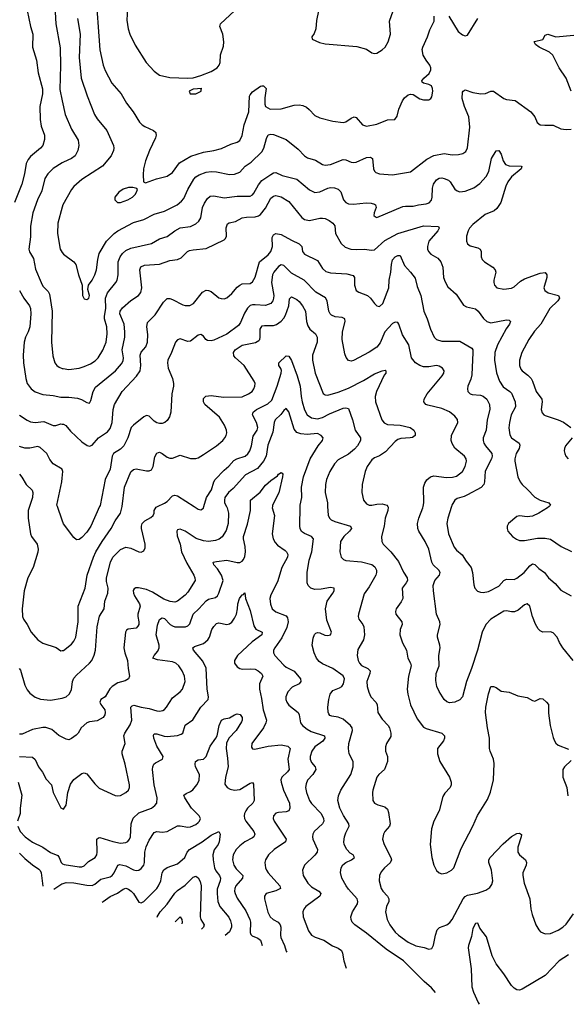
# Model space of a CAD drawing. Header units: inches. Extents: x 1308439 to 1441336, y 959892 to 1036309.
# Tile 103 of 167: x 1389671 to 1393900, y 976155 to 983761. Entities that reach past the tile are written whole.
import ezdxf

# ---------------------------------------------------------------- set-up
doc = ezdxf.new("R2010")
doc.units = ezdxf.units.IN
doc.header["$MEASUREMENT"] = 0
for name, color, linetype in [('B3987', 7, 'Continuous'), ('B3988', 7, 'Continuous'), ('B3997', 7, 'Continuous'), ('B3998', 7, 'Continuous')]:
    doc.layers.add(name, color=color, linetype=linetype)

msp = doc.modelspace()

# ---------------------------------------------------------------- linework, layer by layer
at = {"layer": 'B3987', "color": 6}
msp.add_line((1390000, 979893.9, 2600), (1389961.8, 980000, 2600), dxfattribs=at)
for points, elevation in [([(1389746.3, 980000), (1389736, 979970), (1389737.4, 979910), (1389753.8, 979790), (1389761.4, 979770), (1389804.9, 979710), (1389814.3, 979670), (1389811.4, 979648.6), (1389774.4, 979530), (1389733.2, 979450), (1389704.9, 979350), (1389689.7, 979209.7), (1389692, 979150), (1389699.5, 979130), (1389729, 979089), (1389760.1, 979030), (1389812.2, 978970), (1389850, 978946.1), (1389952.5, 978912.5), (1389990, 978885.7), (1390000, 978887)], 2500), ([(1389668.1, 978748.1), (1389677.6, 978737.6), (1389710, 978621.4), (1389730, 978583.3), (1389750, 978558.5), (1389790, 978528), (1389832, 978512), (1389910, 978505.6), (1390000, 978520)], 2400), ([(1390000, 978218.1), (1389972.6, 978232.6), (1389918.5, 978278.5), (1389873.9, 978293.9), (1389850, 978294), (1389770, 978278.8), (1389690, 978241.4), (1389670, 978242.7)], 2300), ([(1389670, 978070), (1389770, 978065.4), (1389790, 978046.1), (1389815.1, 977990), (1389847.3, 977947.3), (1389874.4, 977894.4), (1389916.4, 977850), (1389929.5, 977790), (1389938.9, 977770), (1389990, 977673.2), (1390000, 977668.1)], 2200), ([(1389660.2, 977870), (1389687.7, 977770), (1389675.6, 977670), (1389675.2, 977630), (1389654, 977570)], 2100), ([(1389657.9, 977530), (1389675.5, 977490), (1389713.9, 977450), (1389770, 977406.5), (1389849.5, 977369.5), (1389907.8, 977327.8), (1389964.9, 977304.9), (1389976, 977290), (1389990.6, 977250.6), (1390000, 977242.6)], 2100), ([(1389670, 977322.8), (1389710, 977282), (1389770, 977231.7), (1389820.1, 977200.1), (1389829.7, 977189.7), (1389836.4, 977170), (1389848.5, 977068.9)], 2000), ([(1389934.9, 977045.4), (1389995.2, 977084.8), (1390000, 977086.5)], 2000)]:
    msp.add_lwpolyline(points, dxfattribs=dict(at, elevation=elevation))
at = {"layer": 'B3988', "color": 6}
for points, elevation in [([(1389940.3, 983910), (1389948.9, 983730), (1389984, 983544), (1389987.1, 983407.1), (1389981.8, 983221.8), (1390000, 983135.1)], 2900), ([(1389714.6, 983894.6), (1389754.8, 983710), (1389772.5, 983650), (1389769.8, 983549.8), (1389799.8, 983450), (1389813.2, 983350), (1389846.9, 983226.9), (1389846.9, 983190), (1389826.3, 983090), (1389828.8, 982990), (1389837.8, 982937.8), (1389862, 982870), (1389863.7, 982836.3), (1389849.1, 982790), (1389832.9, 982770), (1389754.9, 982705.1), (1389737.4, 982682.6), (1389721.4, 982650), (1389708, 982570), (1389688.2, 982490), (1389631.3, 982350)], 2800), ([(1390000, 982654.8), (1389928.7, 982611.3), (1389887.3, 982570), (1389864.7, 982535.3), (1389840.8, 982439.2), (1389808.6, 982370), (1389771.6, 982270), (1389754.2, 982165.8), (1389755.7, 982084.3), (1389742.3, 981990), (1389747.6, 981967.6), (1389777, 981916.9), (1389793, 981833), (1389836.7, 981730), (1389850, 981704), (1389890, 981662.1), (1389901.4, 981641.4), (1389922.5, 981510), (1389915.8, 981270), (1389925.8, 981165.8), (1389941.9, 981110), (1389957.6, 981090), (1389976.7, 981076.7), (1390000, 981067.8)], 2900), ([(1390000, 982313.2), (1389965.1, 982190), (1389962.1, 982110), (1389982.9, 981990), (1390000, 981964.2)], 3000), ([(1389670, 981668.2), (1389702.8, 981610), (1389745.9, 981550), (1389754, 981530), (1389756.1, 981490), (1389748.5, 981390), (1389736.1, 981350), (1389715.7, 981310), (1389704.8, 981270), (1389698.1, 981170), (1389700, 981110), (1389717.4, 980990), (1389729.2, 980950), (1389758.4, 980910), (1389790, 980886.5), (1389850, 980867.2), (1389930, 980859.3), (1389990, 980844.1), (1390000, 980844.3)], 2800), ([(1389670, 980705.5), (1389727.7, 980667.7), (1389755.2, 980655.2), (1389790, 980650), (1389857.9, 980657.8), (1389930, 980627.1), (1389950, 980627.5), (1389990, 980638.3), (1390000, 980637.9)], 2700), ([(1390000, 980287), (1389999.1, 980290), (1389928.7, 980330), (1389903.5, 980363.5), (1389881.1, 980410), (1389830, 980457.2), (1389810, 980463), (1389750, 980451.2), (1389710, 980450.9), (1389670, 980463.9)], 2600), ([(1389670, 980251.5), (1389688.2, 980228.2), (1389719.9, 980170), (1389767, 980127), (1389772.2, 980110), (1389770.6, 980070.6), (1389746.3, 980000)], 2500), ([(1389961.8, 980000), (1389958.2, 980010), (1389996.8, 980190), (1390000, 980220.4)], 2600)]:
    msp.add_lwpolyline(points, dxfattribs=dict(at, elevation=elevation))
at = {"layer": 'B3997', "color": 6}
for points, elevation in [([(1390000, 977668.1), (1390010, 977663), (1390030, 977694), (1390041.5, 977790), (1390063.2, 977856.8), (1390088.4, 977891.6), (1390150, 977938.5), (1390170, 977943.6), (1390190, 977935.5), (1390250, 977857.2), (1390284.8, 977824.8), (1390407.6, 977767.6), (1390430, 977765), (1390450, 977768.8), (1390489.4, 977790), (1390511.2, 977810), (1390519.6, 977830), (1390519.7, 977850), (1390486.6, 978010), (1390462.5, 978090), (1390461.9, 978110), (1390486.1, 978170), (1390476.1, 978230), (1390482.2, 978250), (1390524.9, 978315.1), (1390537.6, 978350), (1390530.3, 978450), (1390539.2, 978460.8), (1390553.1, 978466.9), (1390610.2, 978450.2), (1390670, 978441.2), (1390730, 978421.1), (1390750, 978418.8), (1390776.3, 978423.8), (1390790, 978432.1), (1390804.3, 978450), (1390850, 978523.3), (1390910.9, 978569.1), (1390928.3, 978590), (1390949.5, 978650), (1390944.5, 978690), (1390926.1, 978730), (1390899.2, 978770), (1390875.7, 978790), (1390850, 978801.3), (1390735, 978815), (1390699.6, 978830), (1390709.9, 978850), (1390737.6, 978882.4), (1390749.1, 978910), (1390748.3, 978930), (1390725.1, 979010), (1390735.8, 979084.2), (1390750, 979128.5), (1390770, 979139.9), (1390790, 979134.3), (1390833.1, 979090), (1390850, 979077.8), (1390870, 979071), (1390952.5, 979070), (1390970, 979078.2), (1390984.6, 979095.4), (1391010, 979170), (1391053.4, 979210), (1391110, 979272.3), (1391130, 979284.6), (1391182.9, 979297.1), (1391198.8, 979310), (1391210.1, 979330), (1391242, 979430), (1391230, 979469.9), (1391198.8, 979518.8), (1391169, 979550), (1391165, 979570), (1391190, 979577.1), (1391270, 979585.1), (1391350, 979567.7), (1391370, 979568.7), (1391390, 979579.4), (1391399.6, 979590), (1391410, 979614.2), (1391414.5, 979650), (1391411.5, 979691.5), (1391399, 979750), (1391399.6, 979770), (1391430, 979865.1), (1391454.5, 979970), (1391453.6, 980000)], 2200), ([(1391267.6, 980000), (1391272.4, 979990), (1391283.7, 979950), (1391280.5, 979870), (1391265.2, 979814.8), (1391234.5, 979765.5), (1391212.3, 979747.7), (1391183, 979737), (1391130, 979730.8), (1391090, 979734.3), (1391034.8, 979754.8), (1390949.2, 979810.9), (1390910, 979824.8), (1390890, 979820.6), (1390884.6, 979810), (1390885.9, 979774.1), (1390910.9, 979710.9), (1390921.1, 979650), (1390962, 979562), (1391014.8, 979470), (1391024.1, 979450), (1391024.8, 979430), (1390970, 979338.2), (1390950, 979314.6), (1390890, 979270), (1390870, 979262.8), (1390832.2, 979267.8), (1390785.2, 979285.2), (1390697.7, 979337.7), (1390650, 979358.5), (1390588.3, 979371.7), (1390568.3, 979371.7), (1390554.6, 979365.4), (1390548.5, 979351.5), (1390551, 979330), (1390558.8, 979310), (1390597.1, 979250), (1390600.7, 979230), (1390584.3, 979170), (1390583.1, 979150), (1390590.4, 979109.6), (1390590.2, 979090), (1390583.8, 979076.2), (1390570, 979060.3), (1390507.7, 979052.3), (1390495.6, 979044.4), (1390487.1, 979030), (1390476.4, 978910), (1390483.5, 978870), (1390504.5, 978810), (1390508.3, 978748.3), (1390518.6, 978690), (1390511.9, 978670), (1390485.1, 978654.9), (1390430, 978639), (1390383.9, 978610), (1390366.8, 978593.2), (1390330, 978531.5), (1390296.6, 978510), (1390289.7, 978490), (1390298, 978470), (1390327.3, 978430), (1390331.7, 978410), (1390328.6, 978390), (1390314.7, 978370), (1390270, 978345.8), (1390210, 978337.5), (1390190.5, 978329.5), (1390145.5, 978290), (1390121.5, 978250), (1390106.1, 978233.9), (1390070, 978207.4), (1390050, 978199.4), (1390030, 978202.3), (1390000, 978218.1)], 2300), ([(1390000, 978520), (1390030, 978531.2), (1390052, 978550), (1390070, 978585), (1390080, 978650), (1390090, 978674.9), (1390110, 978698.9), (1390210.7, 978790), (1390228.1, 978811.9), (1390246.9, 978853.1), (1390256.3, 978890), (1390269.5, 979070), (1390287.2, 979152.8), (1390323.1, 979210), (1390327.5, 979270), (1390351.7, 979330), (1390353.8, 979370), (1390342.5, 979422.5), (1390342.5, 979450), (1390371.8, 979570), (1390389.4, 979610), (1390450, 979669.8), (1390490, 979686.6), (1390530, 979680), (1390590, 979649.5), (1390610, 979647.2), (1390630, 979657.6), (1390639.8, 979680.2), (1390641.2, 979710), (1390612.9, 979830), (1390610.5, 979850), (1390617.3, 979870), (1390636.1, 979890), (1390684.1, 979915.9), (1390701.1, 979930), (1390709.9, 979950), (1390710.3, 979970), (1390724.6, 979995.4), (1390734.6, 980000)], 2400), ([(1390000, 978887), (1390008.1, 978888.1), (1390070, 978936.7), (1390090, 978960.6), (1390105, 978990), (1390122.8, 979110), (1390121.6, 979230), (1390177.3, 979370), (1390192.3, 979470), (1390241.3, 979610), (1390259.8, 979650), (1390307.8, 979730), (1390376.6, 979830), (1390407.9, 979890), (1390450, 979950), (1390460.8, 979990), (1390462, 980000)], 2500), ([(1390287.5, 980000), (1390220.2, 979850), (1390190, 979803.4), (1390150, 979762.1), (1390130, 979746.4), (1390110, 979743.5), (1390090, 979760.5), (1390010, 979866.1), (1390000, 979893.9)], 2600), ([(1391018.8, 980000), (1391050, 979979.6), (1391070, 979974.5), (1391090, 979987.2), (1391093.7, 980000)], 2400), ([(1391622, 980000), (1391621.1, 979990), (1391639.9, 979930), (1391620.6, 979790), (1391627.9, 979750), (1391642.9, 979722.9), (1391662.6, 979702.7), (1391721, 979661), (1391732.2, 979650), (1391740.7, 979630), (1391738.6, 979610), (1391695.8, 979530), (1391662.3, 979417.7), (1391610, 979317.1), (1391603.6, 979290), (1391607.1, 979247.1), (1391621.6, 979210), (1391650, 979187.2), (1391730, 979156.9), (1391740.2, 979140.2), (1391744.7, 979110), (1391734.6, 979065.4), (1391694.6, 978985.4), (1391640.1, 978910), (1391630.3, 978890), (1391630.3, 978870), (1391642.5, 978850), (1391710, 978775.6), (1391730, 978759.9), (1391790, 978729), (1391839.4, 978670), (1391842.8, 978650), (1391829.5, 978630.5), (1391775.7, 978604.3), (1391741.3, 978570), (1391726.6, 978530), (1391727.2, 978510), (1391733.9, 978490), (1391750, 978466.8), (1391820.7, 978410), (1391829.8, 978390), (1391840.7, 978330), (1391855, 978310), (1391890, 978281.2), (1391922.3, 978262.3), (1392024, 978230), (1392028.4, 978210), (1392011.8, 978188.1), (1391950, 978144.8), (1391926, 978110), (1391913.5, 978070), (1391912.9, 978050), (1391924.1, 978024.1), (1391953.9, 977990), (1391956.7, 977970), (1391934.3, 977930), (1391894, 977886), (1391882, 977858), (1391878.3, 977830), (1391884.5, 977790), (1391908, 977730), (1391925.1, 977705.1), (1391999.5, 977630), (1392018, 977590), (1392018.7, 977570), (1392010, 977548.4), (1391944.5, 977490), (1391933.8, 977470), (1391931, 977450), (1391934.3, 977430), (1391970, 977350), (1391966.9, 977330), (1391950, 977306.8), (1391869.8, 977230.2), (1391854.2, 977190), (1391860.2, 977150), (1391896.6, 977090), (1391923.3, 977063.3), (1391980.6, 977030), (1391995.6, 977010), (1391988.4, 976990), (1391879.6, 976910), (1391865.1, 976890), (1391858.5, 976870), (1391860.9, 976830), (1391901.9, 976721.9), (1391923.5, 976690), (1391953.7, 976673.7), (1392018.6, 976650), (1392086.3, 976606.3), (1392130, 976589.8), (1392155.6, 976570), (1392163.6, 976550), (1392173.2, 976490), (1392191.3, 976433.7)], 2200), ([(1392881.2, 976246.6), (1392850, 976282.9), (1392794.7, 976330), (1392634.3, 976490), (1392501.7, 976581.7), (1392350, 976705.5), (1392258.4, 976770), (1392238.4, 976790), (1392230.1, 976810), (1392229.1, 976830), (1392239.9, 976870), (1392279.1, 976930), (1392283.3, 976950), (1392276.1, 976970), (1392210, 977043.4), (1392191.7, 977070), (1392159.4, 977130), (1392147.9, 977172.1), (1392153.8, 977210), (1392167.6, 977232.4), (1392190.5, 977249.5), (1392234.2, 977270), (1392255.9, 977290), (1392245.4, 977310), (1392223.6, 977323.6), (1392196.6, 977350), (1392175.5, 977390), (1392173.7, 977410), (1392179.5, 977450), (1392190, 977480.7), (1392215.6, 977530), (1392211.9, 977550), (1392172.6, 977612.6), (1392143.3, 977670), (1392127.9, 977730), (1392133.6, 977766.4), (1392149.8, 977810), (1392228.2, 977930), (1392246.8, 977990), (1392246.4, 978030), (1392214.3, 978090), (1392209, 978130), (1392213.4, 978170), (1392239.8, 978270), (1392238.6, 978290), (1392226, 978310), (1392170, 978358.1), (1392130, 978373.7), (1392081, 978381), (1392067, 978387), (1392058, 978398), (1392052.2, 978412.2), (1392050.3, 978450.3), (1392057.1, 978510), (1392067.3, 978550), (1392090, 978579.6), (1392141.1, 978598.9), (1392157.7, 978610), (1392170.7, 978630), (1392180.3, 978670), (1392170, 978692.5), (1392090, 978749), (1392010, 978784), (1391983.9, 978803.9), (1391964.2, 978830), (1391944.5, 978870), (1391929.1, 978930), (1391936.7, 978983.3), (1391947.6, 979012.4), (1391957.9, 979022.1), (1391970, 979027.7), (1391990, 979023.8), (1392027.5, 979007.5), (1392050, 979003), (1392071.6, 979010), (1392078, 979030), (1392043.7, 979123.7), (1392033, 979210), (1392046.5, 979270), (1392089.7, 979330), (1392098.8, 979350), (1392098.5, 979370), (1392070, 979374.7), (1391998.4, 979361.6), (1391950, 979360.8), (1391919.5, 979370), (1391899.2, 979390), (1391891.3, 979411.3), (1391890.3, 979490), (1391906.9, 979586.9), (1391927.4, 979650), (1391940.2, 979750), (1391923.8, 979770), (1391871.6, 979791.6), (1391847.7, 979807.7), (1391836.9, 979830), (1391834.7, 979850), (1391837.1, 980000)], 2300), ([(1392049, 980000), (1392052.9, 979932.9), (1392063.4, 979910), (1392077.3, 979897.3), (1392104, 979884), (1392224.7, 979850), (1392232, 979832), (1392218.5, 979810), (1392173.5, 979770), (1392149.5, 979730), (1392144.4, 979650), (1392153.6, 979610), (1392171.4, 979591.4), (1392190, 979584.1), (1392310, 979573.8), (1392390, 979552.1), (1392414.1, 979534.1), (1392425.7, 979510), (1392427.1, 979490), (1392421.9, 979470), (1392370, 979381.4), (1392330, 979326.7), (1392286.6, 979170), (1392284.5, 979150), (1392289.7, 979130), (1392321.1, 979090), (1392329.2, 979070), (1392333.4, 979010), (1392325, 978970), (1392283.1, 978896.9), (1392276.9, 978850), (1392285.7, 978810), (1392295.3, 978790), (1392311.7, 978771.7), (1392358.3, 978750), (1392377.5, 978730), (1392374.3, 978710), (1392351.8, 978650), (1392353.6, 978610), (1392366.1, 978566.1), (1392383, 978530), (1392421.9, 978490), (1392430.6, 978470), (1392437.6, 978410), (1392470, 978358.7), (1392515.3, 978310), (1392526.2, 978290), (1392538.1, 978250), (1392537, 978223), (1392503.8, 978170), (1392495.4, 978144.6), (1392496.9, 978110), (1392510.9, 978069.1), (1392510.1, 978030), (1392488.9, 977970), (1392444.6, 977930), (1392429, 977910), (1392397.8, 977810), (1392395.5, 977790), (1392398.9, 977730), (1392410.1, 977710.1), (1392435.9, 977695.9), (1392490, 977679.5), (1392510, 977662.5), (1392518, 977638), (1392530.9, 977550), (1392526.7, 977530), (1392491.4, 977490), (1392479.8, 977470), (1392472.7, 977430), (1392484.4, 977390), (1392537.5, 977290), (1392541.6, 977270), (1392532.3, 977247.7), (1392486.9, 977210), (1392461.1, 977178.9), (1392450.1, 977149.9), (1392447.9, 977110), (1392462.4, 977050), (1392475, 977030), (1392512.4, 976990), (1392521.4, 976970), (1392520.6, 976950), (1392503.3, 976910), (1392496.5, 976870), (1392509.1, 976810), (1392528.3, 976770), (1392570, 976713.1), (1392597.2, 976690), (1392670, 976635.3), (1392730, 976607.6), (1392794.3, 976594.3), (1392830, 976581.7), (1392853.4, 976586.6), (1392867.3, 976612.7), (1392880.8, 976690), (1392895.8, 976730), (1392912.6, 976747.4), (1392970, 976769), (1392993.2, 976786.8), (1393010, 976810.5), (1393095.8, 976970), (1393110, 976988.4), (1393130, 976998.6), (1393206, 977014), (1393270, 977037.4), (1393302.5, 977057.5), (1393318.2, 977081.8), (1393324.4, 977110), (1393315, 977190), (1393294.3, 977250), (1393294.6, 977270), (1393304.9, 977290), (1393405.3, 977394.7), (1393470, 977452.6), (1393510, 977475.2), (1393530, 977478.2), (1393545.8, 977465.8), (1393544.5, 977450), (1393517.5, 977370), (1393519, 977330), (1393530.8, 977310), (1393577.5, 977270), (1393585.8, 977250), (1393582.1, 977230), (1393557.1, 977170), (1393556.3, 977150), (1393566.4, 977090), (1393610.1, 976970), (1393617.3, 976890), (1393627.8, 976850), (1393657, 976770), (1393679.3, 976730), (1393693.8, 976713.8), (1393730, 976700.1), (1393770, 976703), (1393830, 976727.4), (1393866.1, 976750), (1393890, 976773.8), (1393946.5, 976853.5)], 2400), ([(1392513, 980000), (1392516, 979996), (1392514.5, 979970), (1392492.1, 979910), (1392485.3, 979850), (1392465.6, 979770), (1392467.9, 979730), (1392478.8, 979710), (1392536.7, 979650), (1392596.8, 979576.8), (1392634.7, 979494.7), (1392664.4, 979450), (1392665.2, 979430), (1392655.6, 979410), (1392625.8, 979370), (1392628.9, 979290), (1392616.9, 979263.1), (1392578.4, 979210), (1392572, 979190), (1392575.1, 979170), (1392622.3, 979110), (1392625.2, 979090), (1392608.9, 979050), (1392607.2, 979010), (1392627.9, 978947.9), (1392658.5, 978890), (1392669, 978830), (1392688.8, 978790), (1392693.4, 978770), (1392673.2, 978690), (1392663.8, 978590), (1392667.5, 978550), (1392688.8, 978468.8), (1392740.2, 978360.2), (1392790, 978296.8), (1392810, 978284.9), (1392930.4, 978250.4), (1392951.7, 978230), (1392952, 978210), (1392944.9, 978190), (1392898.4, 978130), (1392896.3, 978090), (1392915.8, 978030), (1392989.2, 977910), (1393002.9, 977870), (1393002.8, 977850), (1392994.2, 977830), (1392954.9, 977785.1), (1392939.8, 977760.2), (1392910.7, 977649.3), (1392870.1, 977569.8), (1392851.8, 977510), (1392841, 977390), (1392854.8, 977290), (1392869.4, 977230), (1392889, 977189), (1392910, 977170.2), (1392930, 977163.5), (1392970, 977171.7), (1393004.5, 977190), (1393023.4, 977210), (1393080.1, 977359.9), (1393169.9, 977530), (1393206.1, 977613.9), (1393283.7, 977736.3), (1393306.2, 977793.8), (1393330.7, 977890), (1393335.7, 978015.7), (1393330.3, 978050), (1393302.9, 978110), (1393298.3, 978130), (1393300.1, 978210), (1393282.7, 978290), (1393268.2, 978410), (1393271.2, 978450), (1393290, 978553), (1393310, 978610.2), (1393330, 978610.2), (1393350, 978602), (1393390, 978574), (1393450, 978566), (1393518.3, 978538.3), (1393590, 978524.8), (1393630, 978501.4), (1393650, 978497.1), (1393690, 978517), (1393710, 978515.1), (1393738.9, 978490), (1393754.2, 978470), (1393755.4, 978404.6), (1393768.2, 978308.2), (1393790, 978214.9), (1393799.8, 978190), (1393812.2, 978172.2), (1393830, 978158.2), (1393910, 978127.2)], 2500), ([(1393946.2, 978810), (1393864.8, 978910), (1393839.2, 978950), (1393822.7, 978990), (1393790, 979024.9), (1393770, 979031.9), (1393710, 979030.8), (1393690, 979039.6), (1393674.5, 979054.5), (1393653, 979093), (1393630.9, 979150), (1393610, 979230), (1393590, 979248.9), (1393570, 979241.7), (1393519.3, 979200.7), (1393491.8, 979188.2), (1393470, 979187.2), (1393430, 979195.5), (1393410, 979192.3), (1393310.3, 979130), (1393271.7, 979090), (1393242.1, 979030), (1393205.3, 978890), (1393159.8, 978750), (1393120.5, 978650), (1393089.5, 978530.5), (1393070, 978507.5), (1393031.5, 978488.5), (1392990, 978483.7), (1392970, 978490.8), (1392948.7, 978510), (1392910, 978570.9), (1392892.3, 978610), (1392883.5, 978656.5), (1392886.8, 978710), (1392909.1, 978770), (1392906.6, 978850), (1392917.7, 978910), (1392915.9, 978930), (1392897.4, 978990), (1392897.1, 979010), (1392918.8, 979090), (1392915.7, 979110), (1392889.8, 979170.2), (1392865.3, 979350), (1392864, 979390), (1392876, 979430), (1392913.8, 979470), (1392918.9, 979490), (1392906.5, 979510), (1392864.9, 979550), (1392853.5, 979570), (1392829.8, 979670), (1392803.4, 979730), (1392754, 979810), (1392746.4, 979830), (1392742.6, 979870), (1392752.1, 979910), (1392785.3, 979990), (1392786.8, 980000)], 2600), ([(1393004.9, 980000), (1392976.9, 979910), (1392969.8, 979870), (1392982.6, 979790), (1393026.3, 979686.3), (1393044, 979664), (1393088.6, 979628.6), (1393119.2, 979579.2), (1393157.9, 979530), (1393167.9, 979490), (1393176.8, 979396.8), (1393185.9, 979370), (1393207, 979347), (1393230, 979337.8), (1393250, 979336.4), (1393290, 979344.5), (1393370, 979385.6), (1393410, 979428.2), (1393430, 979439.8), (1393490, 979437), (1393510, 979446.1), (1393566.4, 979490), (1393610, 979542.6), (1393630, 979558.1), (1393650, 979553.1), (1393680.7, 979520.7), (1393724.2, 979490), (1393754.4, 979450), (1393805.3, 979405.3), (1393850, 979354), (1393930, 979311.8)], 2700), ([(1393759.1, 980000), (1393747.9, 979990), (1393680.2, 979950), (1393630, 979926.4), (1393590, 979921), (1393531.3, 979928.7), (1393510, 979922.2), (1393446.3, 979870), (1393436.5, 979850), (1393435.3, 979830), (1393440.9, 979810), (1393476.1, 979770), (1393507.5, 979747.5), (1393530, 979738.3), (1393570, 979738.4), (1393670, 979755.4), (1393730, 979756.5), (1393770, 979749.1), (1393853, 979693), (1393932.9, 979652.9)], 2800), ([(1390000, 977242.6), (1390001.4, 977241.4), (1390015.3, 977235.3), (1390130, 977218.3), (1390150, 977216.3), (1390170, 977224.4), (1390201.6, 977258.4), (1390253.9, 977290), (1390265.8, 977310), (1390270, 977330), (1390267.5, 977430), (1390279.2, 977440.8), (1390290, 977443.5), (1390390, 977411.7), (1390450, 977400.9), (1390490, 977403.9), (1390506.8, 977413.2), (1390519.2, 977430), (1390525.8, 977450), (1390530.9, 977550), (1390546.7, 977593.3), (1390590, 977634.3), (1390689, 977671), (1390715.4, 977690), (1390729.6, 977710), (1390733.4, 977750), (1390709.8, 977850), (1390696.8, 977970), (1390698.9, 977990), (1390707.2, 978010), (1390718.5, 978021.5), (1390774.7, 978050), (1390778.8, 978070), (1390730.8, 978150), (1390707.6, 978210), (1390704.7, 978235.3), (1390710, 978244.5), (1390730, 978244.6), (1390785.8, 978225.8), (1390810, 978223.6), (1390890, 978232.1), (1390918.8, 978241.2), (1390930.5, 978250), (1390948.5, 978311.5), (1391007.2, 978352.8), (1391069.5, 978450.5), (1391126.4, 978510), (1391130, 978530), (1391118.7, 978590), (1391110.7, 978750.7), (1391085, 978805), (1391013.7, 978890), (1391008, 978910), (1391020.9, 978919.1), (1391090, 978943.4), (1391124.8, 978970), (1391136.5, 978990), (1391155.9, 979050), (1391170, 979074.7), (1391190, 979097.3), (1391210, 979102.5), (1391270, 979090.2), (1391290, 979094.7), (1391310, 979108.3), (1391330, 979137.1), (1391345.1, 979170), (1391353.8, 979210), (1391356.1, 979250), (1391369.6, 979290), (1391390, 979319.5), (1391398.9, 979321.1), (1391410, 979334.2), (1391413.9, 979290), (1391450, 979197), (1391477.8, 979077.8), (1391493.8, 979053.8), (1391543.4, 979030), (1391540.2, 979010), (1391466, 978954), (1391353.1, 978850), (1391330, 978810.4), (1391330.8, 978790), (1391350, 978762.6), (1391370, 978749.2), (1391390, 978743.8), (1391452.3, 978747.7), (1391490, 978743), (1391512.3, 978732.3), (1391537.8, 978710), (1391547.4, 978690), (1391521.9, 978630), (1391521.6, 978590), (1391538.1, 978518.1), (1391550.2, 978430), (1391576.5, 978350), (1391573, 978330), (1391552.9, 978290), (1391463.3, 978170), (1391461.1, 978141.1), (1391468, 978128), (1391485.9, 978125.9), (1391590, 978149.9), (1391690, 978159.2), (1391740.6, 978150), (1391758.8, 978130), (1391741.5, 978050), (1391752.8, 977970), (1391740.2, 977950), (1391695.2, 977910), (1391687.9, 977890), (1391689.8, 977870), (1391708.3, 977810), (1391754.2, 977710), (1391758, 977670), (1391749.2, 977650.8), (1391730, 977641.4), (1391670, 977637.7), (1391650, 977630.9), (1391632.2, 977610), (1391629.2, 977590), (1391636.1, 977570), (1391728.9, 977430), (1391723.3, 977410), (1391636.4, 977350), (1391593.4, 977310), (1391568.1, 977270), (1391563.9, 977250), (1391569.5, 977210.5), (1391577.1, 977190), (1391589.6, 977170), (1391680.3, 977070), (1391685.5, 977050), (1391650, 977031.2), (1391574.6, 977010), (1391562.2, 976990), (1391561.7, 976970), (1391587.6, 976867.6), (1391605.3, 976830), (1391628.5, 976810), (1391666.3, 976790), (1391682.4, 976770), (1391687.1, 976750), (1391683.9, 976690), (1391687.1, 976670), (1391715.9, 976610), (1391730, 976565.6), (1391735.2, 976557.3)], 2100), ([(1390000, 977086.5), (1390030, 977096.9), (1390090, 977094.4), (1390190, 977075.1), (1390230, 977074), (1390250, 977082.1), (1390297.8, 977122.2), (1390370, 977140.8), (1390385.1, 977150), (1390401.7, 977170), (1390429.1, 977230.9), (1390444.8, 977235.2), (1390490, 977225.7), (1390550, 977194), (1390570, 977188), (1390590, 977190.3), (1390610, 977204.4), (1390629.4, 977230.6), (1390634.9, 977250), (1390637.5, 977330), (1390648.3, 977371.7), (1390670, 977422.5), (1390710, 977482.3), (1390730, 977490), (1390770, 977485.7), (1390810, 977491.1), (1390890, 977532.7), (1390910, 977534), (1390970, 977523.6), (1390990, 977526.1), (1391030, 977544.7), (1391050, 977560.2), (1391060.1, 977570), (1391066.6, 977590), (1391057.1, 977610), (1390997.8, 977670), (1390946.4, 977750), (1390939.7, 977770), (1390956.7, 977783.3), (1390990, 977798), (1391007.1, 977812.9), (1391038.1, 977850), (1391057.3, 977882.7), (1391059.1, 977930), (1391029.6, 977990), (1391025.6, 978010), (1391029.8, 978030.2), (1391050, 978042.8), (1391090, 978050), (1391111, 978069), (1391142.1, 978150), (1391186.7, 978210), (1391196.7, 978230), (1391212, 978310), (1391230, 978349.7), (1391250, 978359.1), (1391292.1, 978367.9), (1391330, 978391.8), (1391350, 978399), (1391372.7, 978392.7), (1391388.7, 978370), (1391389.5, 978350), (1391383.3, 978336.7), (1391343.6, 978270), (1391286.2, 978210), (1391267.5, 978172.5), (1391264.3, 978130), (1391276.9, 978056.9), (1391280, 977990), (1391259.8, 977910), (1391255.5, 977855.5), (1391273.5, 977830), (1391297, 977817), (1391330, 977808.3), (1391370, 977814.7), (1391450, 977862.7), (1391470, 977867.8), (1391476.7, 977856.7), (1391480.8, 977730), (1391470.7, 977710), (1391431.4, 977670), (1391417.9, 977650), (1391407.9, 977630), (1391405.7, 977610), (1391408, 977590), (1391416.5, 977570), (1391479.3, 977490), (1391486.6, 977470), (1391480, 977450), (1391470, 977440), (1391409.8, 977410.2), (1391370, 977380.3), (1391343, 977350), (1391319.3, 977310), (1391314.3, 977270), (1391324.9, 977230), (1391342.6, 977202.6), (1391393.4, 977150), (1391392.5, 977130), (1391340.1, 977070), (1391332.3, 977050), (1391330.9, 977030), (1391334.3, 977010), (1391350, 976973.7), (1391417, 976877), (1391448.7, 976810), (1391454.2, 976790), (1391450.6, 976710.6), (1391455.3, 976695.2), (1391465.1, 976685.1), (1391510, 976667), (1391529.3, 976650), (1391536.3, 976636.3), (1391544.5, 976609)], 2000), ([(1393930, 978038.4), (1393877.6, 977990), (1393866.3, 977970), (1393865.3, 977910), (1393895.4, 977830), (1393904.7, 977764.7)], 2500), ([(1390308.8, 976944.1), (1390314.9, 976950), (1390370, 976987.4), (1390427.3, 977012.7), (1390470, 977045.3), (1390490, 977052.1), (1390510, 977045.4), (1390530.7, 977030), (1390549, 977010), (1390590, 976944.6), (1390610, 976937.7), (1390630, 976948.4), (1390729.6, 977050), (1390744.1, 977070), (1390760, 977110), (1390770.4, 977169.6), (1390785, 977195), (1390810, 977212.3), (1390890, 977239.5), (1390946.7, 977290), (1390965.2, 977330), (1390982.8, 977350), (1391080, 977410), (1391150, 977462), (1391210, 977488.9), (1391219.5, 977470), (1391210.9, 977410), (1391202.4, 977390), (1391172.8, 977347.2), (1391163.3, 977310), (1391164.6, 977270), (1391175, 977210), (1391186.4, 977186.4), (1391215.2, 977150), (1391221.8, 977130), (1391219.4, 977110), (1391196.5, 977043.5), (1391195, 977010), (1391200.7, 976950), (1391216, 976910), (1391287.3, 976827.3), (1391300.1, 976800.1), (1391306.8, 976770), (1391305.7, 976750), (1391290, 976715), (1391257, 976687)], 1900), ([(1390731.2, 976829.5), (1390731.7, 976830), (1390756.4, 976870), (1390810, 976927.4), (1390870, 977014.4), (1390890, 977033.4), (1390950, 977075.2), (1391010, 977136.2), (1391030, 977144.6), (1391050, 977131.6), (1391064.7, 977104.7), (1391072.5, 977070), (1391064.8, 976830), (1391070.4, 976810), (1391096.2, 976770), (1391090.6, 976750), (1391076.1, 976736)], 1800), ([(1390872.4, 976791.3), (1390910, 976829.6), (1390923.4, 976810), (1390925.1, 976790), (1390923.3, 976777.5)], 1700), ([(1393910, 976536.8), (1393836.9, 976490), (1393730, 976377.6), (1393550, 976271.9), (1393530, 976265.1), (1393510, 976266.7), (1393490, 976278.9), (1393470, 976301.1), (1393410.1, 976390), (1393350, 976468.8), (1393320.5, 976530), (1393275.9, 976675.9), (1393223.9, 976743.9), (1393210, 976782.7), (1393190, 976780.3), (1393170, 976740.6), (1393160.2, 976679.8), (1393136.9, 976610), (1393135.2, 976590), (1393157, 976430), (1393162.8, 976290), (1393175.4, 976250), (1393211, 976170), (1393219.2, 976155)], 2300)]:
    msp.add_lwpolyline(points, dxfattribs=dict(at, elevation=elevation))
at = {"layer": 'B3998', "color": 6}
for points, elevation in [([(1390257.1, 983990), (1390289.7, 983529.7), (1390315.6, 983410), (1390331.2, 983370), (1390382.7, 983270), (1390454.5, 983190), (1390496.8, 983116.8), (1390546.6, 983050), (1390597.3, 982970), (1390615.8, 982950), (1390636.3, 982936.3), (1390705.4, 982905.4), (1390721.1, 982890), (1390722.8, 982882.8), (1390724.9, 982870), (1390719.9, 982850), (1390673.2, 982750), (1390643.3, 982670), (1390628.2, 982610), (1390623.4, 982563.4), (1390628.3, 982508.3), (1390642.4, 982502.4), (1390727.1, 982532.9), (1390810, 982552.6), (1390850, 982581.2), (1390904.7, 982655.3), (1390992.8, 982707.2), (1391090, 982737.6), (1391170.1, 982749.9), (1391230, 982765.4), (1391300.7, 982799.3), (1391350, 982815.2), (1391370, 982829.4), (1391390, 982867.6), (1391405.6, 982950), (1391441.6, 983050), (1391446, 983170), (1391450, 983181.1), (1391470, 983204.8), (1391530, 983247.1), (1391541.2, 983250), (1391554, 983250), (1391573.5, 983230), (1391562.8, 983157.2), (1391563.6, 983110), (1391569, 983090), (1391604.2, 983070), (1391690, 983073.5), (1391790, 983101.7), (1391830, 983104.3), (1391857.5, 983097.5), (1391884.5, 983084.5), (1391907.5, 983067.5), (1391950, 983022.2), (1391990, 983002.7), (1392090, 982978.5), (1392170, 982968.3), (1392190, 982972.5), (1392230, 983001.3), (1392253, 983010), (1392270, 983006.1), (1392318.9, 982950), (1392350, 982937.7), (1392430, 982953.4), (1392510, 982986.6), (1392568.3, 982991.7), (1392584.7, 983015.3), (1392599.1, 983070), (1392626.6, 983133.4), (1392643.1, 983156.9), (1392670, 983180.1), (1392690, 983185.7), (1392710, 983183.4), (1392761.2, 983150), (1392790, 983142.2), (1392830, 983142.9), (1392846.3, 983153.7), (1392853.4, 983166.6), (1392860.9, 983210), (1392859.1, 983230), (1392850, 983249.8), (1392830, 983261.1), (1392789, 983270), (1392779.5, 983279.5), (1392777.6, 983290), (1392791.6, 983310), (1392833, 983347), (1392846.2, 983373.8), (1392846.1, 983390), (1392837.3, 983410), (1392808.6, 983448.6), (1392787.8, 983487.8), (1392779.3, 983530), (1392783.4, 983550), (1392819.1, 983630), (1392837, 983683), (1392871, 983750), (1392872.9, 983790)], 3100), ([(1390503.5, 983850), (1390498.5, 983758.5), (1390508, 983690), (1390520.6, 983650), (1390563.6, 983563.5), (1390647.2, 983430), (1390710, 983362.6), (1390750, 983334.2), (1390830, 983315), (1390970, 983310), (1391010, 983313.5), (1391070, 983329.8), (1391150, 983360.1), (1391194.9, 983390), (1391211.9, 983410), (1391217.9, 983430), (1391221.2, 983490), (1391243.9, 983556.1), (1391248.5, 983590), (1391240.3, 983650), (1391217, 983710), (1391221.2, 983730), (1391329.9, 983830)], 3200), ([(1391979.6, 983830), (1391963.9, 983756.1), (1391958.8, 983690), (1391944, 983656), (1391926.4, 983630), (1391928.9, 983610), (1391985.8, 983585.8), (1392030, 983574), (1392273.7, 983553.7), (1392350, 983532.6), (1392390, 983505.2), (1392410, 983499.7), (1392430, 983504.1), (1392470, 983527.4), (1392492.5, 983550), (1392517.1, 983590), (1392535.5, 983650), (1392525.9, 983750), (1392554.6, 983830)], 3200), ([(1390118, 983770), (1390136.9, 983650), (1390130.8, 983470), (1390146.6, 983310), (1390192.4, 983172.4), (1390248.5, 983030), (1390270, 982996), (1390344.2, 982904.2), (1390395, 982790), (1390399, 982770), (1390395.7, 982750), (1390378.2, 982710), (1390310.2, 982629.8), (1390150, 982527), (1390090, 982473.4), (1390070, 982450), (1390004.7, 982330), (1390000, 982313.2)], 3000), ([(1392984.2, 983790), (1393058, 983670), (1393090, 983644.7), (1393110, 983637.6), (1393130, 983642), (1393208.9, 983771.1)], 3100), ([(1393930.3, 983210), (1393891.3, 983310), (1393837.7, 983390), (1393787.9, 983487.9), (1393763.2, 983510), (1393681.7, 983550), (1393654.3, 983570), (1393642.8, 983590), (1393646.2, 983593.8), (1393710, 983609.4), (1393730, 983642.4), (1393750, 983649.4), (1393811.9, 983628.1), (1393950, 983642)], 3000), ([(1390000, 981964.2), (1390010, 981949.1), (1390089, 981890), (1390103.3, 981870), (1390123.9, 981790), (1390153.5, 981710), (1390156.6, 981630), (1390170, 981604.6), (1390190, 981599.2), (1390204.6, 981610), (1390210.4, 981629.6), (1390198.2, 981678.2), (1390201.3, 981710), (1390230, 981748.7), (1390251.7, 981790), (1390263.6, 981830), (1390274, 981910), (1390286, 981954), (1390342.2, 982050), (1390400.1, 982110), (1390430, 982131.3), (1390550, 982194.1), (1390630, 982218.4), (1390710, 982258.4), (1390790, 982281.2), (1390888.3, 982331.7), (1390921.3, 982358.7), (1390938.7, 982381.3), (1390969, 982450), (1391015.2, 982530), (1391031.5, 982548.5), (1391056, 982564), (1391110, 982584.5), (1391150, 982589.9), (1391190, 982586.9), (1391290, 982566.4), (1391330, 982569.1), (1391370, 982584), (1391410.9, 982629.1), (1391458.6, 982661.4), (1391539.8, 982740.2), (1391556.9, 982770), (1391576.5, 982843.5), (1391590, 982871), (1391610, 982876.6), (1391630, 982874.6), (1391730, 982835), (1391821.8, 982761.8), (1391870, 982708.7), (1391894.3, 982694.3), (1391955.7, 982675.7), (1392010, 982643.3), (1392030, 982638.7), (1392070, 982642.4), (1392170, 982680.2), (1392190, 982677.9), (1392230, 982659.6), (1392250, 982657.9), (1392270, 982661.3), (1392350, 982697.5), (1392379.4, 982699.4), (1392396.5, 982690), (1392403.6, 982610), (1392411.5, 982591.5), (1392421.7, 982581.7), (1392450, 982570), (1392550, 982562.5), (1392690, 982586.2), (1392816.1, 982683.9), (1392868.2, 982711.8), (1392950, 982727), (1393010, 982718.6), (1393058.8, 982721.2), (1393092.3, 982727.7), (1393116.2, 982743.8), (1393128.3, 982771.7), (1393147.1, 982930), (1393140.3, 983010), (1393105.1, 983090), (1393088.6, 983151.4), (1393090, 983201.3), (1393095, 983210), (1393110, 983218.4), (1393170, 983198.6), (1393231.5, 983188.5), (1393268.3, 983191.8), (1393310, 983209.8), (1393330, 983208.5), (1393410, 983152.5), (1393430, 983146.1), (1393498.4, 983138.4), (1393618, 983050), (1393649, 983010), (1393667.9, 982967.9), (1393690.1, 982950.1), (1393726, 982946), (1393790, 982947.5), (1393850, 982918.8), (1393890, 982911.9), (1393930, 982916)], 3000), ([(1390000, 983135.1), (1390022.1, 983030), (1390070, 982915.3), (1390122.6, 982830), (1390128.3, 982790), (1390120.2, 982750), (1390098.8, 982710), (1390071.5, 982688.5), (1390010, 982660.9), (1390000, 982654.8)], 2900), ([(1390000, 981067.8), (1390005.7, 981065.7), (1390050, 981058), (1390129.1, 981069.1), (1390170, 981081), (1390218.1, 981101.9), (1390254.2, 981125.8), (1390276.5, 981150), (1390311.9, 981208.1), (1390338.2, 981270), (1390345.7, 981334.3), (1390344.3, 981390), (1390326.7, 981450), (1390325.1, 981470), (1390335.5, 981530), (1390333.1, 981610), (1390350, 981650.3), (1390414, 981730), (1390424.7, 981750), (1390432, 981790), (1390431.8, 981890), (1390446.4, 981930), (1390464.2, 981955.8), (1390490, 981977.6), (1390530, 981996.7), (1390690, 982033.3), (1390750, 982069.7), (1390810, 982087.6), (1390870, 982131.1), (1390910, 982152.4), (1390990, 982163.3), (1391030, 982184.4), (1391054.2, 982205.8), (1391068.8, 982230), (1391082.1, 982310), (1391097.1, 982342.9), (1391120.5, 982379.5), (1391142.8, 982397.2), (1391170, 982400.9), (1391250, 982384), (1391350, 982398.4), (1391450, 982398.4), (1391470, 982409.2), (1391479.3, 982420.7), (1391514.3, 982485.7), (1391541.3, 982518.7), (1391610, 982566.7), (1391630, 982577.4), (1391650, 982579.8), (1391698.9, 982558.9), (1391810, 982528.6), (1391910, 982448.3), (1391950, 982427.1), (1391990, 982432.8), (1392050, 982460.1), (1392070, 982464), (1392102, 982462), (1392130, 982452.7), (1392150.5, 982430.5), (1392171.6, 982370), (1392190, 982350.1), (1392210, 982340), (1392250, 982336.6), (1392347.1, 982347.1), (1392384.1, 982344.1), (1392410, 982336.6), (1392419.5, 982330), (1392424, 982310), (1392409.3, 982270), (1392406.9, 982250), (1392418.1, 982238.1), (1392430, 982234.2), (1392630, 982317.9), (1392650, 982321.9), (1392710, 982321), (1392750, 982331.8), (1392810, 982339.2), (1392832.8, 982347.2), (1392850, 982366.9), (1392857, 982390), (1392859.3, 982460.7), (1392866.2, 982490), (1392890, 982523.6), (1392910, 982536.6), (1392930, 982539.6), (1392950, 982535.6), (1392981.4, 982521.4), (1392995.2, 982510), (1393032.4, 982452.4), (1393050, 982438.6), (1393070, 982432.6), (1393110, 982436.6), (1393177.1, 982462.9), (1393223.9, 982496.1), (1393272, 982550), (1393294.1, 982590), (1393315.1, 982690), (1393350, 982749.5), (1393370, 982750.5), (1393390, 982722.8), (1393404.4, 982670), (1393423.5, 982643.5), (1393450, 982633.3), (1393544.7, 982630), (1393547.5, 982627.5), (1393543.5, 982610), (1393470, 982546.4), (1393440.7, 982510), (1393425.4, 982474.6), (1393386.5, 982350), (1393356.7, 982303.3), (1393335, 982285), (1393264.7, 982255.3), (1393170, 982178.1), (1393144.1, 982150), (1393133, 982130), (1393121.7, 982090), (1393120.3, 982050), (1393129.6, 982030), (1393150, 982015.7), (1393210, 981999.5), (1393228, 981990), (1393234.4, 981970), (1393234.1, 981930), (1393241.3, 981910), (1393261.1, 981890), (1393325.4, 981850), (1393342.7, 981830), (1393346.9, 981810), (1393332.4, 981750), (1393332.6, 981730), (1393338.3, 981710), (1393355.5, 981690), (1393410, 981678.7), (1393470, 981687.4), (1393490, 981696.6), (1393539.3, 981740.7), (1393570, 981760), (1393690, 981803.9), (1393729.6, 981809.6), (1393742.9, 981790), (1393741.7, 981770), (1393719.7, 981690), (1393725, 981670), (1393751.5, 981651.5), (1393830.8, 981630.8), (1393838, 981618), (1393840.4, 981610), (1393825.5, 981590), (1393764.6, 981530), (1393694.5, 981410), (1393646, 981354), (1393601.6, 981290), (1393549.3, 981190), (1393530.6, 981130), (1393530.7, 981090), (1393541.3, 981061.3), (1393550, 981048.5), (1393595.6, 981015.6), (1393619.5, 980990), (1393630.9, 980970), (1393658.2, 980890), (1393703.3, 980830), (1393705.5, 980810), (1393698.5, 980750), (1393705.5, 980725.5), (1393717.7, 980710), (1393730, 980703.2), (1393830, 980671.5), (1393870, 980652.5), (1393926.8, 980610)], 2900), ([(1390000, 980844.3), (1390050, 980845.6), (1390116.8, 980836.8), (1390147.1, 980827.1), (1390190, 980803), (1390210, 980799.8), (1390219.6, 980820.4), (1390237.4, 980890), (1390256.4, 980923.6), (1390410, 981048.1), (1390457.4, 981102.6), (1390470, 981126.7), (1390471.5, 981150), (1390463.3, 981210), (1390483.7, 981310), (1390483.4, 981350), (1390478.2, 981410), (1390451.2, 981470), (1390445.4, 981490), (1390446.9, 981510), (1390463.8, 981536.3), (1390530, 981591.6), (1390587.2, 981630), (1390605.7, 981654.3), (1390614.1, 981690), (1390599.5, 981830), (1390607, 981853), (1390633.7, 981866.3), (1390750, 981873.8), (1390830, 981900), (1390890, 981909.4), (1390917.3, 981922.7), (1390968.1, 981970), (1390982.4, 981977.6), (1391010, 981984.6), (1391110, 981993.3), (1391250, 982061.5), (1391260.8, 982070), (1391267.9, 982090), (1391266.5, 982153.5), (1391275.3, 982184.7), (1391287.4, 982192.6), (1391337, 982203), (1391390, 982230.7), (1391423.2, 982236.8), (1391490, 982239.2), (1391513.9, 982246.1), (1391530, 982257.1), (1391570, 982306.2), (1391610, 982383.4), (1391630, 982398.5), (1391650, 982402.5), (1391690, 982393.5), (1391750, 982357.1), (1391850, 982234.1), (1391870, 982218.6), (1391910, 982210.4), (1391990, 982229), (1392010, 982229.1), (1392030, 982225.2), (1392061.3, 982210), (1392088.1, 982190), (1392104.3, 982170), (1392110.1, 982110), (1392153, 982033), (1392184.5, 982004.5), (1392228.7, 981988.7), (1392270, 981985.4), (1392330, 981988.7), (1392390, 981979.8), (1392410, 981984.5), (1392490, 982054.6), (1392590, 982109.7), (1392790, 982169.2), (1392905, 982165), (1392910.7, 982150.7), (1392898.9, 982130), (1392829.8, 982050), (1392819.3, 982010), (1392820.6, 981990), (1392827.9, 981970), (1392845.8, 981950), (1392899.2, 981919.2), (1392924.3, 981890), (1392937.8, 981850), (1392943.3, 981770), (1392955.9, 981736), (1392978.1, 981698.1), (1393041, 981641), (1393096.9, 981556.9), (1393122.1, 981542.1), (1393190, 981528), (1393210.9, 981510.9), (1393252.5, 981452.5), (1393279.1, 981430), (1393310, 981420.3), (1393430, 981442.4), (1393450, 981440.3), (1393460.7, 981430), (1393454.1, 981410), (1393427.8, 981372.2), (1393359.6, 981250), (1393340.5, 981190), (1393337.5, 981130), (1393352.3, 981032.3), (1393375, 980970), (1393404.3, 980924.3), (1393455.5, 980890), (1393470, 980875.4), (1393496.9, 980810), (1393499.1, 980770), (1393466.8, 980710), (1393452.6, 980650), (1393448.7, 980608.7), (1393455.6, 980555.6), (1393467.7, 980530), (1393528.2, 980490), (1393534.2, 980474.1), (1393527.1, 980450), (1393505.3, 980410), (1393494.2, 980370), (1393493.6, 980350), (1393518.3, 980230), (1393535.9, 980190), (1393550.7, 980170.7), (1393593, 980133), (1393650, 980071.9), (1393690, 980050.1), (1393756.9, 980030), (1393770.3, 980010), (1393759.1, 980000)], 2800), ([(1390000, 980637.9), (1390010, 980637.5), (1390026.2, 980626.2), (1390062.1, 980582.1), (1390150, 980499.5), (1390191.8, 980471.8), (1390210, 980468), (1390230, 980474.3), (1390280.7, 980530), (1390350, 980576.4), (1390370, 980602.2), (1390385.7, 980650), (1390392.5, 980750), (1390404.1, 980790), (1390462.3, 980890), (1390572.2, 981007.8), (1390600.6, 981050), (1390606.1, 981090), (1390601.8, 981170), (1390610, 981193.6), (1390645.2, 981234.8), (1390657, 981270), (1390661.1, 981330), (1390652, 981390), (1390657.5, 981422.4), (1390717.9, 981482.1), (1390781.4, 981578.6), (1390810, 981606.4), (1390830, 981607.5), (1390850, 981600.7), (1390930, 981558.6), (1390950, 981552.4), (1390985.3, 981554.7), (1391014.4, 981570), (1391083.3, 981656.7), (1391110, 981672), (1391130, 981670.6), (1391150, 981662.4), (1391210, 981613.3), (1391226.6, 981606.6), (1391250, 981604.5), (1391270, 981611.6), (1391310, 981645.5), (1391350, 981694.3), (1391370, 981711.7), (1391390, 981720.2), (1391450, 981722.7), (1391470, 981735.4), (1391490, 981773.6), (1391522.8, 981890), (1391590, 981944.3), (1391609.1, 981970), (1391622.6, 982010), (1391620.7, 982079.3), (1391630, 982098.8), (1391650, 982110.4), (1391690, 982103.3), (1391770, 982057.5), (1391830.1, 982030), (1391850.2, 982010.2), (1391855.9, 981970), (1391870.6, 981950.6), (1391970, 981901), (1392010, 981839.4), (1392035.8, 981815.8), (1392070, 981804.7), (1392198.5, 981798.5), (1392245.4, 981785.4), (1392256.1, 981770), (1392256.3, 981710), (1392269.6, 981669.6), (1392290, 981656.3), (1392358.1, 981630), (1392380.6, 981610), (1392410, 981569.5), (1392430, 981550.1), (1392450, 981546.2), (1392475.1, 981570), (1392522.7, 981690), (1392523.2, 981750), (1392537.3, 981810), (1392541.4, 981870), (1392550, 981907.4), (1392570, 981930.7), (1392590, 981940.2), (1392610, 981938.8), (1392642.6, 981862.6), (1392690, 981810.7), (1392724.1, 981764.1), (1392740.7, 981700.7), (1392768.2, 981630), (1392792.5, 981510), (1392818.8, 981450), (1392842.5, 981370), (1392872.1, 981310), (1392890.7, 981290), (1392930, 981277.2), (1393070, 981279.2), (1393163.7, 981223.7), (1393170, 981210), (1393170, 981190), (1393161.8, 981018.2), (1393154.6, 980985.4), (1393132.4, 980930), (1393127.9, 980910), (1393131.9, 980890), (1393150, 980870.5), (1393164.9, 980864.9), (1393230, 980859.6), (1393250, 980853.4), (1393277.2, 980830), (1393299.1, 980790), (1393302.2, 980750), (1393281.4, 980670), (1393272.2, 980590), (1393250.7, 980530), (1393249.8, 980510), (1393255.5, 980490), (1393267.9, 980470), (1393316.6, 980410), (1393320, 980390), (1393314.1, 980370), (1393265.6, 980274.4), (1393261.2, 980190), (1393255.1, 980170), (1393233.6, 980146.4), (1393130, 980089.6), (1393102.7, 980077.3), (1393050, 980063.5), (1393030, 980050), (1393008, 980010), (1393004.9, 980000)], 2700), ([(1392786.8, 980000), (1392791.3, 980030), (1392789.7, 980150), (1392799.3, 980180.7), (1392814.2, 980205.8), (1392842.6, 980230), (1392870, 980237.7), (1392965.8, 980225.8), (1393013.1, 980226.9), (1393045, 980235), (1393090, 980271.6), (1393109.8, 980310), (1393120.8, 980350), (1393119.2, 980370), (1393106.4, 980390), (1393030, 980452.4), (1393010, 980487.2), (1393003, 980510), (1393006, 980550), (1393055.5, 980650), (1393052.2, 980672.2), (1393030, 980698.5), (1392990, 980731.2), (1392930, 980757.6), (1392822.5, 980782.5), (1392806.3, 980790), (1392792.2, 980810), (1392795.4, 980830), (1392817.7, 980870), (1392933.3, 981010), (1392945.9, 981030), (1392950, 981050), (1392937, 981070), (1392910, 981085.2), (1392889.4, 981089.4), (1392830, 981080), (1392790, 981079.7), (1392760.1, 981090), (1392728.6, 981110), (1392695.7, 981150), (1392676.2, 981250), (1392627.6, 981327.6), (1392597.8, 981410), (1392590, 981421.5), (1392570, 981424.8), (1392550, 981413.3), (1392490, 981350.5), (1392455.8, 981264.3), (1392427.8, 981232.2), (1392370, 981192.2), (1392250, 981128.5), (1392230, 981123.8), (1392210, 981129.1), (1392192.3, 981152.3), (1392181, 981181), (1392160, 981290), (1392164.2, 981350), (1392184.8, 981430), (1392180.6, 981450), (1392160.6, 981460.6), (1392106.5, 981466.5), (1392079.8, 981479.8), (1392069, 981490), (1392058.7, 981510), (1392044.2, 981590), (1392033.6, 981613.6), (1391957.2, 981657.2), (1391868.6, 981748.6), (1391770, 981803.6), (1391710, 981861.8), (1391690, 981868), (1391670, 981854.2), (1391634.2, 981810), (1391623.8, 981790), (1391616.1, 981730), (1391632.6, 981630), (1391631.9, 981610), (1391625.7, 981590), (1391610, 981569.6), (1391570, 981553.3), (1391490, 981559.6), (1391470, 981559.5), (1391450, 981552.7), (1391430, 981531.8), (1391406, 981494), (1391376.8, 981423.2), (1391360.6, 981399.4), (1391270, 981332.3), (1391170, 981285), (1391150, 981279.7), (1391122.5, 981282.5), (1391109.7, 981289.7), (1391090, 981315.5), (1391070, 981328.2), (1391050, 981323.9), (1390990, 981278.4), (1390970, 981274.4), (1390910, 981295.5), (1390890, 981288.9), (1390873.3, 981270), (1390843.8, 981190), (1390814.8, 981130), (1390811.3, 981110), (1390816.9, 981070), (1390850, 980990), (1390859.5, 980950), (1390859.3, 980930), (1390844.6, 980870), (1390838, 980730), (1390827.7, 980692.3), (1390810, 980664.8), (1390791.2, 980648.8), (1390770, 980641), (1390750, 980641), (1390730, 980647.6), (1390710, 980661.1), (1390670, 980699), (1390650, 980703.7), (1390630, 980693.1), (1390550.8, 980630), (1390532.4, 980610), (1390507.3, 980530), (1390474.8, 980470), (1390450, 980443.9), (1390396.5, 980410), (1390384, 980390), (1390370.5, 980290), (1390331.7, 980208.3), (1390291.4, 980008.6), (1390287.5, 980000)], 2600), ([(1390462, 980000), (1390480.3, 980150), (1390530, 980267.8), (1390550, 980285.9), (1390570, 980290.6), (1390650, 980275.8), (1390670, 980276), (1390690, 980283.6), (1390701.8, 980310), (1390714.6, 980385.4), (1390730, 980411.8), (1390742.5, 980417.5), (1390750, 980419.6), (1390770, 980411.2), (1390810, 980380.8), (1390830, 980373.7), (1390850, 980375.4), (1390910, 980396.3), (1390990, 980371), (1391030, 980371.9), (1391050, 980377.5), (1391090, 980401.5), (1391191.3, 980470), (1391239.5, 980510), (1391256.3, 980530), (1391266.4, 980550), (1391269.9, 980570), (1391267.4, 980590), (1391251.9, 980630), (1391214.2, 980690), (1391101.3, 980790), (1391089.9, 980810), (1391090, 980834.9), (1391108, 980852), (1391150, 980858.9), (1391245.7, 980845.7), (1391390, 980848), (1391439, 980870), (1391465, 980890), (1391479.4, 980910), (1391486.7, 980930), (1391488.4, 980950), (1391482.9, 980970), (1391405.6, 981090), (1391336.5, 981150), (1391325.1, 981165.1), (1391321.1, 981190), (1391335.9, 981210), (1391390, 981246.6), (1391492.6, 981267.3), (1391517.9, 981282.1), (1391524.4, 981290), (1391528.6, 981310), (1391528.9, 981371.1), (1391544.1, 981395.9), (1391560.6, 981399.4), (1391630, 981397.9), (1391653.7, 981406.3), (1391690, 981432.6), (1391710, 981454.6), (1391722.4, 981477.6), (1391748.6, 981550), (1391753.7, 981606.3), (1391770, 981619.9), (1391810, 981600.5), (1391830, 981583.3), (1391855.3, 981550), (1391877.9, 981510), (1391885.3, 981430), (1391895.2, 981395.2), (1391911.6, 981371.6), (1391955, 981335), (1391967.8, 981310), (1391968.3, 981270), (1391932.1, 981170), (1391931.3, 981130), (1391952.3, 981030), (1392013.5, 980873.5), (1392030, 980862.2), (1392050, 980860.4), (1392130, 980883.6), (1392210, 980915.4), (1392325.5, 980974.5), (1392410, 981024.9), (1392470, 981048.6), (1392493.2, 981053.2), (1392499.3, 981050), (1392497.5, 981030), (1392485.7, 981014.3), (1392426.9, 980890), (1392416.5, 980850), (1392419.2, 980810), (1392468.7, 980670), (1392486.5, 980646.5), (1392510, 980635.4), (1392609.1, 980629.1), (1392685.2, 980610), (1392715.1, 980590), (1392724.1, 980570), (1392725.6, 980550), (1392705, 980535), (1392687.3, 980530), (1392613.2, 980526.8), (1392590, 980517.5), (1392570, 980503.1), (1392496.4, 980423.6), (1392448.5, 980391.5), (1392410, 980376.7), (1392390, 980362.3), (1392354.9, 980310), (1392338, 980270), (1392315.3, 980170), (1392312.9, 980110), (1392326.1, 980050), (1392350, 980021.2), (1392370, 980011.7), (1392390, 980010.3), (1392430, 980019.1), (1392470, 980020.4), (1392505.5, 980010), (1392513, 980000)], 2500), ([(1391093.7, 980000), (1391114, 980070), (1391152.2, 980130), (1391169.4, 980190), (1391180.8, 980210), (1391250, 980282), (1391286.5, 980313.5), (1391323.7, 980356.3), (1391348.6, 980370), (1391411.1, 980388.9), (1391433.1, 980406.9), (1391448.8, 980430), (1391462.1, 980470), (1391474.8, 980545.2), (1391503.6, 980590), (1391509, 980610), (1391500.8, 980650), (1391469.3, 980710), (1391474.3, 980730), (1391499.6, 980750), (1391586.8, 980793.2), (1391617.4, 980822.7), (1391659.6, 980930), (1391690, 981030), (1391692.2, 981052.2), (1391687.5, 981067.5), (1391671.8, 981090), (1391672, 981110), (1391730, 981164.2), (1391750, 981161.3), (1391770, 981127.8), (1391813.5, 981010), (1391837, 980930), (1391844.4, 980850), (1391852.8, 980810), (1391870, 980747.6), (1391890, 980709.6), (1391925, 980685.1), (1391970, 980677.3), (1392010, 980687.3), (1392062.6, 980717.4), (1392170, 980759.3), (1392190, 980762.9), (1392210, 980757.2), (1392242.2, 980670), (1392262.7, 980590), (1392303.1, 980530), (1392302.8, 980510), (1392278.9, 980470), (1392256.6, 980443.4), (1392210, 980403.9), (1392130, 980360.3), (1392101.7, 980330), (1392066.8, 980270), (1392041.4, 980210), (1392031.7, 980170), (1392029.8, 980110), (1392047.3, 980030), (1392049, 980000)], 2400), ([(1391837.1, 980000), (1391837.2, 980010), (1391848.6, 980070), (1391846.8, 980150), (1391861.7, 980230), (1391913.6, 980370), (1391976.7, 980470), (1392010.4, 980510), (1392015.5, 980530), (1391999.5, 980550), (1391970, 980565.6), (1391890, 980557.6), (1391842.2, 980562.2), (1391810, 980572.8), (1391790, 980598.8), (1391750, 980731.4), (1391730, 980758.9), (1391710, 980743.4), (1391687.7, 980712.3), (1391644.9, 980670), (1391637, 980650), (1391626.2, 980573.8), (1391586.4, 980473.6), (1391575.1, 980390), (1391554.1, 980350), (1391506.3, 980293.7), (1391415, 980245), (1391319.2, 980140.8), (1391283.1, 980110), (1391256.4, 980070), (1391251.6, 980050), (1391253.3, 980030), (1391267.6, 980000)], 2300), ([(1393936.6, 980530), (1393885.4, 980470), (1393877.2, 980450), (1393875.8, 980430), (1393880.4, 980410), (1393889.5, 980390), (1393906.3, 980370)], 2900), ([(1390000, 980220.4), (1390005.2, 980270), (1390000, 980287)], 2600), ([(1391453.6, 980000), (1391452.1, 980050), (1391527.5, 980112.5), (1391570, 980165.7), (1391610, 980202), (1391662.2, 980237.8), (1391670, 980249.5), (1391690, 980263.5), (1391698, 980258), (1391702.1, 980250), (1391700.8, 980230), (1391673.3, 980106.7), (1391622.8, 980010), (1391622, 980000)], 2200), ([(1390734.6, 980000), (1390790, 980025.4), (1390810, 980039.5), (1390850, 980083.1), (1390870, 980089.4), (1390890, 980084), (1391018.8, 980000)], 2400)]:
    msp.add_lwpolyline(points, dxfattribs=dict(at, elevation=elevation))
for points, elevation in [([(1391077.2, 983230), (1391010, 983224.8), (1390980.3, 983210), (1390987.8, 983187.8), (1391030, 983188.3), (1391072, 983210), (1391073.1, 983226.9)], 3200), ([(1390545.2, 982465.2), (1390510, 982464.3), (1390470, 982452.6), (1390436.6, 982430), (1390406.7, 982390), (1390405.8, 982370), (1390426.7, 982350), (1390450, 982349.4), (1390507.1, 982370), (1390541.1, 982390), (1390562, 982410), (1390573.8, 982430), (1390579.7, 982450), (1390576.6, 982456.6)], 3100)]:
    msp.add_lwpolyline(points, close=True, dxfattribs=dict(at, elevation=elevation))

doc.saveas('drawing.dxf')
